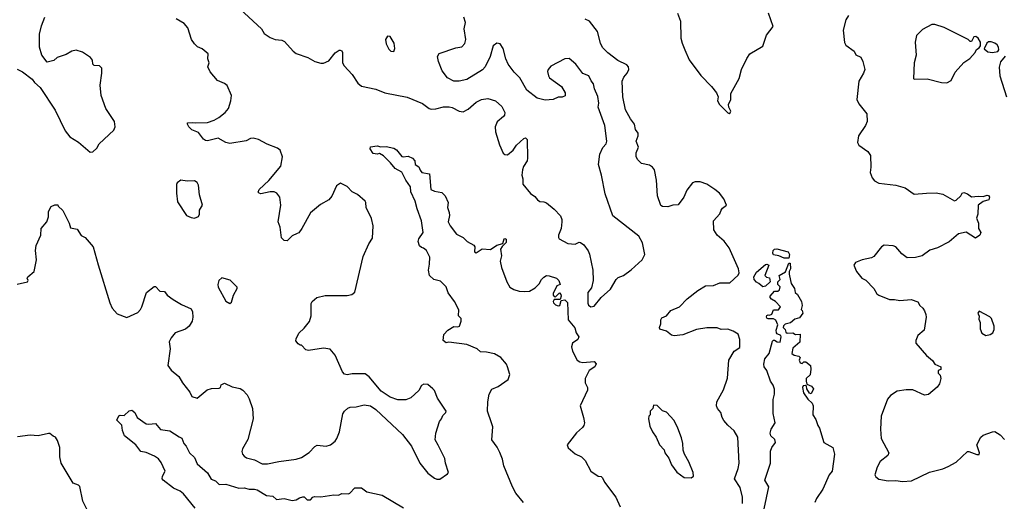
# Model space of a CAD drawing. Extents: x 2220520 to 2384350, y 721165 to 893491.
# Tile 111 of 256: x 2263004 to 2270557, y 804713 to 808406. Entities that reach past the tile are written whole.
import ezdxf

# ---------------------------------------------------------------- set-up
doc = ezdxf.new("R2010")
doc.units = 0

msp = doc.modelspace()

# ---------------------------------------------------------------- linework, layer by layer
at = {"layer": '0CON20XD'}
for points in [[(2264696.1, 808486.1), (2264860, 808335), (2264879.5, 808299.5), (2264925, 808270), (2264965, 808253.3), (2265015, 808248.8), (2265035, 808238.8), (2265102, 808165), (2265125, 808148), (2265215, 808117.1), (2265266.8, 808086.8), (2265315, 808072.5), (2265335, 808072.5), (2265375, 808090), (2265425, 808151.2), (2265455, 808173.3), (2265463, 808173), (2265475, 808167.5), (2265480, 808155), (2265480.8, 808075), (2265491.8, 808051.8), (2265555, 807986), (2265598.7, 807918.7), (2265625, 807896), (2265735, 807874.4), (2265805, 807845.6), (2265975, 807813.3), (2266095, 807762.5), (2266145, 807725.8), (2266160.9, 807720.9), (2266195, 807721.9), (2266255, 807737.1), (2266297.4, 807737.4), (2266321.7, 807731.7), (2266375, 807703.5), (2266405, 807700.6), (2266445, 807721.1), (2266505, 807774.4), (2266546.1, 807793.9), (2266595, 807802.1), (2266653, 807783), (2266701.7, 807741.7), (2266724.4, 807695), (2266722.9, 807675), (2266715.7, 807665), (2266666.1, 807623.9), (2266652.5, 807585), (2266654.5, 807545), (2266684.3, 807445.7), (2266712.1, 807382.1), (2266725, 807371.2), (2266745, 807368.8), (2266790, 807405), (2266815, 807443.3), (2266870, 807495), (2266885, 807500), (2266897, 807487), (2266899.2, 807345), (2266895.6, 807324.4), (2266868.8, 807281.2), (2266860, 807255), (2266856, 807215), (2266864, 807185), (2266863.3, 807145), (2266922.3, 807072.3), (2266955, 807050), (2266976.7, 807025), (2266995, 807012.5), (2267025, 807010), (2267045, 807000.8), (2267104.4, 806954.4), (2267152.3, 806902.3), (2267162.5, 806875), (2267162.5, 806855), (2267156.7, 806805), (2267136.2, 806755), (2267136.2, 806735), (2267143.3, 806725), (2267209.1, 806689.1), (2267265, 806685.7), (2267295, 806699.4), (2267305, 806696.9), (2267330.7, 806680.7), (2267364.6, 806634.6), (2267375, 806607.5), (2267399.4, 806485), (2267403.3, 806405), (2267391.1, 806348.9), (2267361.9, 806315), (2267362.1, 806232.1), (2267367, 806217), (2267385, 806204.2), (2267411.7, 806208.3), (2267463.8, 806275), (2267535, 806340), (2267578.8, 806415), (2267595, 806428), (2267636.6, 806443.4), (2267695, 806488.8), (2267780, 806565), (2267800, 806605), (2267780.8, 806695), (2267752.5, 806745), (2267553, 806903), (2267495, 807071.2), (2267466.7, 807215), (2267444.4, 807295), (2267454.5, 807375.5), (2267478, 807425), (2267502.9, 807455), (2267508.5, 807475), (2267492.9, 807595), (2267462, 807678), (2267442.5, 807735), (2267446.9, 807765), (2267438.2, 807818.2), (2267412.5, 807875), (2267405.7, 807915), (2267386.7, 807936.7), (2267368.8, 807975), (2267325, 807993.8), (2267268.8, 808065), (2267219.5, 808109.5), (2267185, 808106.2), (2267079.5, 808050.5), (2267056.7, 808025), (2267052.3, 808007.7), (2267059.2, 807975), (2267069.1, 807959.1), (2267160, 807895), (2267188, 807845), (2267188.3, 807821.7), (2267165, 807811.2), (2267135, 807812.5), (2267095, 807793.8), (2267035, 807788), (2266973.3, 807805), (2266895, 807866.7), (2266839.4, 807959.4), (2266796.2, 808005), (2266752, 808065), (2266734, 808105), (2266712, 808185), (2266690.5, 808220.5), (2266665, 808226.2), (2266635, 808206.7), (2266612.5, 808125), (2266574.2, 808045), (2266555, 808021.2), (2266435, 807948.8), (2266375.9, 807934.1), (2266334.2, 807934.2), (2266285, 807961.2), (2266245.8, 808015), (2266216.2, 808085), (2266208.8, 808125), (2266222.7, 808147.3), (2266348.8, 808191.2), (2266395, 808198), (2266417.4, 808222.6), (2266426.5, 808255), (2266414.4, 808335), (2266424.2, 808385), (2266410, 808425)], [(2268049.2, 808455), (2268073.1, 808395), (2268075.5, 808265), (2268084.5, 808225), (2268105.8, 808174.2), (2268138.9, 808098.9), (2268227.6, 807977.6), (2268311.2, 807895), (2268348.8, 807845), (2268361.2, 807815), (2268356.7, 807785), (2268373.3, 807755), (2268435, 807692.5), (2268445, 807687.5), (2268455, 807692.5), (2268460, 807705), (2268442.5, 807735), (2268440, 807755), (2268458.8, 807795), (2268459.5, 807840.5), (2268522, 807955), (2268540.8, 808025), (2268580.9, 808109.1), (2268605, 808143.3), (2268705, 808203.8), (2268731.7, 808288.3), (2268784.3, 808355), (2268748.8, 808455)], [(2269360.8, 808439.2), (2269341.1, 808405), (2269321.4, 808325), (2269331.7, 808231.7), (2269341.7, 808211.7), (2269403.8, 808163.8), (2269417, 808137), (2269455, 808118.8), (2269470.9, 808085), (2269485.6, 808025), (2269475.8, 807995), (2269440, 807935), (2269424.4, 807795), (2269440.3, 807760.3), (2269501.2, 807685), (2269503.8, 807625), (2269490.8, 807595), (2269438, 807515), (2269430, 807465), (2269440, 807445), (2269510, 807395), (2269531.2, 807365), (2269533.8, 807275), (2269527.5, 807235), (2269543, 807193), (2269560.7, 807170.7), (2269595, 807153.3), (2269725, 807138), (2269795.8, 807115.8), (2269865, 807068.8), (2269960, 807075), (2270035, 807078.8), (2270085, 807068.8), (2270175, 807016.7), (2270187.7, 807022.3), (2270223.9, 807056.1), (2270234.1, 807075.9), (2270245, 807080), (2270275, 807070), (2270305, 807047.5), (2270356.4, 807053.6), (2270395, 807050), (2270425, 807061.2), (2270435, 807058.8), (2270443.3, 807045), (2270437.5, 807025), (2270395, 807012.5), (2270357, 806983), (2270353.8, 806915), (2270343.3, 806885), (2270360, 806845), (2270358.8, 806805), (2270376.2, 806775), (2270370, 806755), (2270335, 806732), (2270265, 806777.5), (2270206.1, 806763.9), (2270135, 806702.5), (2270045, 806656), (2269985, 806638), (2269925.6, 806594.4), (2269875, 806582.5), (2269811.2, 806581.2), (2269770.3, 806610.3), (2269724.4, 806664.4), (2269705, 806671.9), (2269635, 806677.1), (2269614.6, 806665.4), (2269555, 806591.2), (2269539.2, 806580.8), (2269465.9, 806564.1), (2269416.1, 806543.9), (2269402.5, 806525), (2269422.5, 806475), (2269463.3, 806425), (2269495, 806410), (2269555.9, 806345.9), (2269580, 806305), (2269595, 806293.3), (2269675, 806260), (2269715, 806261.2), (2269755, 806252.9), (2269841.2, 806261.2), (2269893.9, 806243.9), (2269907.5, 806215), (2269932.5, 806195), (2269945, 806172.5), (2269956, 806145), (2269956.2, 806125), (2269942.5, 806025), (2269893.8, 805985), (2269877.5, 805945), (2269877.5, 805925), (2269960.3, 805830.3), (2270005, 805793.3), (2270024.1, 805764.1), (2270070, 805745), (2270070, 805725), (2270050, 805715), (2270050, 805695), (2270065, 805680), (2270070, 805655), (2270060, 805615), (2270041.2, 805588.8), (2269975, 805533.3), (2269945, 805526), (2269855, 805567.5), (2269805, 805568.6), (2269735, 805557.5), (2269685, 805524), (2269660.8, 805495), (2269611.4, 805365), (2269607.1, 805265), (2269612.5, 805195), (2269670, 805085), (2269662.5, 805065), (2269605, 805017.5), (2269582.5, 804975), (2269562.5, 804915), (2269570.7, 804900.7), (2269595, 804883.3), (2269665, 804870), (2269723.6, 804873.6), (2269775, 804863.8), (2269845, 804868.8), (2269983.4, 804936.6), (2270085, 804961.4), (2270125, 804979.2), (2270186.7, 805013.3), (2270275, 805093.8), (2270285, 805095.6), (2270345, 805072.2), (2270365, 805071.2), (2270367.1, 805085), (2270346.2, 805145), (2270376.2, 805205), (2270395, 805220), (2270465, 805246.7), (2270485, 805247.1), (2270523.9, 805223.9), (2270558, 805188)], [(2262985, 806378.8), (2263063, 806397), (2263070, 806405), (2263062.5, 806425), (2263067.5, 806435), (2263116.2, 806475), (2263134, 806565), (2263126.2, 806635), (2263130, 806675), (2263166.7, 806755), (2263170, 806805), (2263213.3, 806855), (2263226.2, 806895), (2263226.2, 806935), (2263245, 806972.5), (2263273.6, 806986.4), (2263296.4, 806986.4), (2263300, 806975), (2263335, 806943.8), (2263383.8, 806845), (2263395, 806810), (2263445, 806800), (2263475, 806752.5), (2263506.7, 806735), (2263568.8, 806665), (2263605, 806527.5), (2263696.2, 806235), (2263713.3, 806195), (2263751.7, 806151.7), (2263825, 806122), (2263909.5, 806160.5), (2263932, 806185), (2263941.2, 806205), (2263976.4, 806313.6), (2264035, 806360), (2264045, 806360), (2264080, 806325), (2264115, 806322.5), (2264135, 806292.5), (2264181.1, 806261.1), (2264245, 806222.5), (2264318.3, 806188.3), (2264329.2, 806165), (2264332, 806125), (2264325.8, 806095), (2264304.3, 806055.7), (2264275, 806032), (2264195.5, 806004.5), (2264165, 805967.5), (2264151.4, 805935), (2264157.5, 805882.5), (2264140, 805755), (2264165, 805717.5), (2264225, 805670), (2264252.3, 805622.3), (2264309.7, 805549.7), (2264325, 805517.5), (2264365, 805503.8), (2264443.1, 805566.9), (2264475, 805577.8), (2264535, 805580), (2264543.6, 805586.4), (2264548.8, 805605), (2264575, 805620), (2264635, 805590), (2264695, 805577.8), (2264715.4, 805565.4), (2264748.8, 805528.8), (2264765, 805500), (2264789.6, 805425), (2264795.5, 805345), (2264753, 805187), (2264712, 805115), (2264708, 805095), (2264714.3, 805074.3), (2264725, 805058.8), (2264745, 805046), (2264805, 805030), (2264865, 804999.4), (2264905, 805000), (2264992.5, 805017.5), (2265124.3, 805035.7), (2265165, 805049.2), (2265223.4, 805086.6), (2265266.8, 805133.2), (2265285, 805144.2), (2265355, 805136.2), (2265387.5, 805145), (2265423.3, 805175), (2265436.2, 805195), (2265456, 805245), (2265483.8, 805385), (2265496.1, 805403.9), (2265521.7, 805428.3), (2265540, 805435), (2265585, 805436.7), (2265647, 805453), (2265693.9, 805443.9), (2265735.8, 805415.8), (2265940, 805225), (2266008.8, 805135), (2266074.2, 805004.2), (2266135, 804930), (2266185, 804890), (2266205, 804882.5), (2266227, 804883), (2266286.4, 804923.6), (2266292.5, 804935), (2266270, 805005), (2266265, 805042.5), (2266213.7, 805143.7), (2266191.4, 805185), (2266195.8, 805235), (2266224.5, 805325.5), (2266240, 805345), (2266249.1, 805370.9), (2266273.8, 805395), (2266276.2, 805405), (2266210, 805505), (2266185, 805562.5), (2266172.5, 805575), (2266135, 805608.8), (2266105, 805612), (2266085, 805600), (2266065, 805563.3), (2266005, 805505.8), (2265965, 805492), (2265905, 805492), (2265845, 805512.5), (2265777.6, 805557.6), (2265685, 805667.1), (2265655, 805689.4), (2265555, 805690), (2265515, 805682.5), (2265495, 805687.5), (2265480, 805705), (2265424.2, 805834.2), (2265385, 805880), (2265335, 805886.7), (2265218.3, 805868.3), (2265200, 805875), (2265165, 805910), (2265155, 805910), (2265140.7, 805920.7), (2265123, 805943), (2265125, 805960), (2265145, 806002.5), (2265185, 806040), (2265227, 806093), (2265240, 806135), (2265240.7, 806229.3), (2265247.5, 806245), (2265282.5, 806275), (2265348.3, 806291.7), (2265515, 806290), (2265551.7, 806298.3), (2265575, 806317.5), (2265639.1, 806590.9), (2265682.3, 806687.7), (2265709.1, 806730.9), (2265714.2, 806825), (2265701.7, 806881.7), (2265662, 806965), (2265660, 807005), (2265653.3, 807015), (2265595, 807066.2), (2265555, 807086.2), (2265515, 807128), (2265465, 807153.8), (2265435, 807133.3), (2265397.4, 807052.6), (2265375, 807024), (2265311.2, 806988.8), (2265234.1, 806925.9), (2265167.5, 806805), (2265145, 806772.5), (2265133.3, 806766.7), (2265095, 806750), (2265055, 806710), (2265031.7, 806711.7), (2265013, 806733), (2265002.5, 806815), (2264987.5, 806855), (2265007.1, 806985), (2264999.2, 807045), (2264975.5, 807075.5), (2264955.6, 807085.6), (2264924.3, 807085.7), (2264855, 807071.2), (2264840, 807075), (2264833.6, 807083.6), (2264840, 807105), (2264915, 807172), (2265007.9, 807282.1), (2265019.2, 807355), (2265001.2, 807405), (2264981.2, 807421.2), (2264901.1, 807451.1), (2264835, 807488.6), (2264795, 807497.5), (2264775, 807495.8), (2264741.7, 807478.3), (2264615, 807458), (2264585, 807464.2), (2264527.7, 807497.7), (2264445, 807478), (2264429.5, 807479.5), (2264415, 807488.8), (2264375, 807540.8), (2264325, 807561.4), (2264302.5, 807585), (2264291.2, 807605), (2264292.5, 807615), (2264328.3, 807618.3), (2264355, 807614.4), (2264445, 807618.9), (2264495, 807635.6), (2264530.8, 807655), (2264580.8, 807695), (2264605.7, 807725), (2264624.1, 807784.1), (2264628.6, 807825), (2264595, 807901.2), (2264575, 807917.5), (2264520.7, 807940.7), (2264466.4, 808006.4), (2264447.5, 808045), (2264457.5, 808075), (2264447.5, 808105), (2264450, 808145), (2264403.6, 808183.6), (2264367.7, 808197.7), (2264345, 808220), (2264320.8, 808255), (2264293.3, 808345), (2264265, 808376.2), (2264205, 808413.8)], [(2263565, 807392), (2263595, 807422), (2263614.5, 807455.5), (2263725, 807560), (2263736.2, 807585), (2263731.2, 807625), (2263664.3, 807724.3), (2263630, 807825), (2263621.4, 807905), (2263634.2, 807995), (2263633.3, 808035), (2263615, 808051.2), (2263574.2, 808054.2), (2263566.2, 808066.2), (2263562, 808095), (2263546.4, 808116.4), (2263485, 808156), (2263438.3, 808171.7), (2263405, 808165.8), (2263360.3, 808139.7), (2263292.5, 808115), (2263265, 808093.8), (2263215, 808080), (2263174.2, 808135), (2263155.7, 808195), (2263157.1, 808295), (2263171.7, 808358.3), (2263197.5, 808425)], [(2268549.1, 804695), (2268548.9, 804745), (2268529.8, 804819.8), (2268486.2, 804885), (2268514.5, 804965.5), (2268521.8, 805005), (2268511.9, 805205), (2268485, 805254), (2268435, 805298), (2268405, 805333.8), (2268392.5, 805355), (2268382.9, 805395), (2268356.7, 805425), (2268347.8, 805445), (2268352.7, 805475), (2268403.3, 805566.7), (2268433.7, 805656.3), (2268443.3, 805795), (2268484.3, 805865), (2268528.3, 805891.7), (2268528.9, 805955), (2268515, 805994), (2268478, 806018), (2268435, 806032.2), (2268385, 806031.4), (2268354.5, 806044.5), (2268275, 806042.9), (2268195, 806031.4), (2268089.7, 805990.3), (2268025, 805982.9), (2268005, 805986.2), (2267965, 806017.5), (2267915, 806033.3), (2267911.2, 806045), (2267921.2, 806075), (2267922, 806105), (2267930.3, 806119.7), (2267965, 806136.2), (2268000, 806175), (2268065, 806203.8), (2268124.2, 806265), (2268205, 806330), (2268265, 806365.8), (2268325, 806366.7), (2268375, 806387.5), (2268451.4, 806388.6), (2268515, 806446.2), (2268521.9, 806465), (2268518.1, 806495), (2268446.9, 806656.9), (2268408.8, 806708.8), (2268354.3, 806755), (2268329.2, 806795), (2268326.1, 806863.9), (2268375, 806918), (2268385.6, 806945), (2268395, 806960.8), (2268425.6, 806984.4), (2268405, 807031.2), (2268370.8, 807075), (2268335, 807104.3), (2268275, 807144.3), (2268225, 807163.1), (2268185, 807162.2), (2268165, 807154.2), (2268120.6, 807099.4), (2268098.9, 807045), (2268055, 806986.2), (2268015, 806984), (2267975, 806971.2), (2267933.6, 806973.6), (2267921.7, 806981.7), (2267896, 807055), (2267888.8, 807175), (2267872.5, 807255), (2267858, 807275), (2267835, 807290), (2267773.2, 807303.2), (2267745, 807331.2), (2267732, 807355), (2267733.8, 807385), (2267750.5, 807429.5), (2267733.8, 807475), (2267747.5, 807515), (2267748, 807535), (2267727.5, 807565), (2267720.8, 807605), (2267688.9, 807645), (2267651.1, 807715), (2267631.1, 807815), (2267625.5, 807935), (2267637.5, 807965), (2267665, 807995.8), (2267676.6, 808023.4), (2267674.3, 808044.3), (2267660.6, 808060.6), (2267592.4, 808092.4), (2267515, 808152.5), (2267473.9, 808193.9), (2267459.5, 808225), (2267435.4, 808315.4), (2267375.7, 808395.7), (2267340.9, 808410.9)], [(2270115, 807922.5), (2270149.5, 807940.5), (2270178.8, 808005), (2270245, 808076.7), (2270291.7, 808108.3), (2270332.5, 808155), (2270343.3, 808176.7), (2270365, 808190), (2270373.8, 808206.2), (2270372.9, 808235), (2270355.3, 808265.3), (2270337.4, 808277.4), (2270323.8, 808275), (2270305, 808240), (2270295, 808240), (2270280, 808255), (2270095, 808346.2), (2270025, 808368.8), (2270000.7, 808369.3), (2269929.3, 808330.7), (2269883.3, 808285), (2269872, 808235), (2269880, 808135), (2269866, 808075), (2269860, 807955), (2269865, 807950), (2269965, 807953.3), (2270075, 807923.8), (2270115, 807922.5)], [(2265875, 808162.5), (2265882.5, 808185), (2265877.5, 808225), (2265846.4, 808276.4), (2265825, 808280), (2265810, 808255), (2265815, 808220), (2265835, 808180), (2265850, 808165), (2265875, 808162.5)], [(2270465, 808153.8), (2270508.1, 808161.9), (2270515.7, 808174.3), (2270512.7, 808195), (2270502.7, 808212.7), (2270485, 808225.5), (2270455, 808236.9), (2270435, 808236.9), (2270422.9, 808225), (2270403, 808183), (2270430.5, 808160.5), (2270465, 808153.8)], [(2270562.7, 808127.3), (2270526.7, 808083.3), (2270516.6, 808043.4), (2270523.5, 807975), (2270574.2, 807815)], [(2262985, 808026.7), (2263025, 808007.5), (2263099.3, 807949.3), (2263116.7, 807925), (2263160, 807885), (2263275, 807711.2), (2263353.3, 807555), (2263388.3, 807508.3), (2263455, 807466), (2263545, 807389.2), (2263565, 807392)], [(2266867.8, 804705), (2266808.6, 804775), (2266783.1, 804825), (2266717.5, 804985), (2266707.5, 805035), (2266686.6, 805086.6), (2266667, 805127), (2266626, 805185), (2266634, 805285), (2266624.3, 805314.3), (2266591.4, 805405), (2266594.3, 805475), (2266604.4, 805535.6), (2266625, 805572), (2266675, 805592.9), (2266751.7, 805648.3), (2266762.9, 805685), (2266747.1, 805745), (2266737.5, 805765), (2266695, 805816.2), (2266645, 805844.2), (2266585, 805856.2), (2266538.3, 805858.3), (2266512.7, 805882.7), (2266435, 805916.2), (2266295, 805933.8), (2266275, 805928.8), (2266252.5, 805945), (2266258.3, 805991.7), (2266287.5, 806025), (2266335, 806052.5), (2266365, 806050), (2266377.5, 806055), (2266390, 806095), (2266390, 806115), (2266370, 806135), (2266371.7, 806181.7), (2266340, 806245), (2266291.7, 806311.7), (2266275, 806357.5), (2266230.7, 806400.7), (2266180, 806415), (2266147.5, 806445), (2266140, 806485), (2266148.8, 806531.2), (2266150, 806585), (2266125, 806637.5), (2266102.5, 806655), (2266085, 806660), (2266071.7, 806671.7), (2266061.2, 806705), (2266066.7, 806725), (2266098.8, 806775), (2266087.1, 806865), (2266052.9, 806955), (2266037.1, 807015), (2266004.5, 807085.5), (2266003.1, 807125), (2265966.9, 807175), (2265935.8, 807235.8), (2265885, 807264.4), (2265849.5, 807309.5), (2265795, 807361.2), (2265765, 807380), (2265745, 807373.8), (2265715, 807379.2), (2265691.2, 807415), (2265695, 807430), (2265745, 807440), (2265775, 807430), (2265815, 807433.3), (2265875, 807421.2), (2265895, 807408.8), (2265935, 807358), (2265945, 807354), (2265985, 807360), (2266016.2, 807345), (2266033.8, 807325), (2266037.5, 807295), (2266065, 807277.5), (2266075, 807252.5), (2266090, 807235), (2266147.5, 807225), (2266157.5, 807105), (2266185, 807090), (2266241.7, 807081.7), (2266267.5, 807055), (2266291.2, 807005), (2266286.2, 806965), (2266298.3, 806928.3), (2266301.4, 806905), (2266291.9, 806855), (2266305, 806826), (2266355, 806760.8), (2266406.6, 806736.6), (2266436.7, 806705), (2266488.3, 806678.3), (2266496.4, 806663.6), (2266492.5, 806625), (2266505, 806617.5), (2266550.3, 806649.7), (2266616.2, 806645), (2266665, 806677.5), (2266710, 806690), (2266720, 806725), (2266725, 806728.8), (2266735, 806722.5), (2266735, 806697.5), (2266703.8, 806666.2), (2266693, 806647), (2266700, 806595), (2266688.8, 806555), (2266699.4, 806505), (2266740.5, 806395), (2266764.7, 806354.7), (2266795, 806337.3), (2266835.4, 806325.4), (2266875, 806321.2), (2266915, 806325.4), (2266959.1, 806350.9), (2266988.9, 806381.1), (2267007.5, 806415), (2267025, 806432), (2267045, 806443.3), (2267065, 806442.5), (2267122.5, 806425), (2267140, 806405), (2267150, 806375), (2267123.8, 806366.2), (2267095, 806307.5), (2267096.2, 806295), (2267105, 806282.5), (2267115, 806280), (2267145, 806312.5), (2267155, 806300), (2267156.4, 806286.4), (2267149.3, 806260.7), (2267105, 806260), (2267096.2, 806245), (2267098.8, 806235), (2267115, 806220), (2267135, 806212.5), (2267146.2, 806215), (2267157.5, 806252.5), (2267185, 806256.7), (2267205, 806236.7), (2267210.4, 806105), (2267263.2, 806043.2), (2267272.5, 806005), (2267292, 805975), (2267286, 805955), (2267245.3, 805924.7), (2267236.4, 805896.4), (2267244.6, 805865), (2267280.8, 805795), (2267301.3, 805781.3), (2267325, 805777.1), (2267410, 805785), (2267426.1, 805766.1), (2267415, 805743.8), (2267372.7, 805717.3), (2267341.1, 805655), (2267341.3, 805621.3), (2267358.6, 805585), (2267358.6, 805565), (2267303.5, 805445), (2267330, 805355), (2267336.2, 805315), (2267332.1, 805295), (2267321.5, 805278.5), (2267275, 805238.1), (2267202.5, 805145), (2267212.4, 805122.4), (2267265, 805077.1), (2267313.2, 805053.2), (2267342.5, 805025), (2267385, 804943.8), (2267442.5, 804905), (2267465, 804903.3), (2267475, 804893.3), (2267490.5, 804860.5), (2267575.7, 804745), (2267610.7, 804670.7)], [(2264345, 806884), (2264375, 806897.5), (2264383.3, 806915), (2264382.5, 806945), (2264406.7, 806985), (2264383.9, 807063.9), (2264376.4, 807136.4), (2264365, 807158.8), (2264345, 807170.8), (2264287.7, 807167.7), (2264240, 807175), (2264212.5, 807155), (2264206.4, 807143.6), (2264206.7, 807075), (2264215, 807010), (2264284.1, 806904.1), (2264318.3, 806888.3), (2264345, 806884)], [(2268867, 806577), (2268826.4, 806596.4), (2268785, 806603.3), (2268780, 806615), (2268783.3, 806635), (2268795, 806646.2), (2268811.7, 806648.3), (2268900, 806625), (2268910, 806605), (2268905, 806577.5), (2268867, 806577)], [(2268705, 806357.5), (2268674.3, 806384.3), (2268655, 806392.5), (2268638.5, 806415), (2268635.6, 806435), (2268655, 806470), (2268725, 806530), (2268735, 806532.5), (2268750, 806525), (2268720, 806445), (2268733, 806433), (2268756.4, 806426.4), (2268760, 806395), (2268725, 806362.5), (2268705, 806357.5)], [(2268715.7, 804654.3), (2268750, 804825), (2268720.8, 804875), (2268762, 805005), (2268763, 805097), (2268772.5, 805125), (2268800.8, 805165), (2268796.6, 805186.6), (2268766.7, 805215), (2268760, 805235), (2268767.1, 805265), (2268800, 805315), (2268782.7, 805387.3), (2268783.6, 805493.6), (2268793.8, 805535), (2268793.6, 805573.6), (2268783.6, 805603.6), (2268764.2, 805634.2), (2268735.8, 805715), (2268714.4, 805744.4), (2268711.9, 805765), (2268720.6, 805805), (2268753.3, 805846.7), (2268778, 805942), (2268785, 805948.8), (2268795, 805948), (2268815, 805936.2), (2268837.5, 805932.5), (2268846.2, 805975), (2268842.5, 805985), (2268815, 805996.2), (2268808, 806005), (2268806, 806025), (2268820, 806065), (2268803.3, 806103.3), (2268785, 806113.3), (2268745, 806111.2), (2268735, 806117.5), (2268732, 806128), (2268735, 806137.5), (2268745, 806142.5), (2268755, 806140), (2268773, 806147), (2268785, 806180), (2268825, 806180), (2268840, 806205), (2268802.5, 806245), (2268772, 806262), (2268760, 806275), (2268760, 806285), (2268795, 806323.3), (2268820, 806325), (2268832.5, 806335), (2268836.4, 806356.4), (2268820, 806375), (2268820, 806395), (2268836.7, 806415), (2268830, 806445), (2268878.3, 806471.7), (2268905, 806540), (2268915, 806540), (2268916.2, 806495), (2268906.7, 806475), (2268906.7, 806455), (2268916.7, 806405), (2268923, 806383), (2268947.5, 806345), (2268952.5, 806315), (2268970, 806300), (2269001.2, 806245), (2269006.2, 806215), (2268997.5, 806185), (2269006.7, 806175), (2269010, 806155), (2268985, 806120), (2268949.3, 806110.7), (2268917.8, 806082.2), (2268875, 806072), (2268861.7, 806058.3), (2268860, 806045), (2268875, 806030), (2268880.7, 806010.7), (2268892.3, 806002.3), (2268935, 806006), (2268955, 805993.3), (2268990, 805995), (2268987, 805933), (2268935, 805887.5), (2268927, 805847), (2268945, 805833.3), (2268980, 805825), (2268990, 805815), (2268982.5, 805795), (2268990, 805775), (2269005, 805770), (2269018.3, 805781.7), (2269035, 805782.5), (2269068.8, 805755), (2269073.6, 805726.4), (2269067, 805683), (2269037.5, 805655), (2269037.5, 805635), (2269042.5, 805612.5), (2269077.5, 805595), (2269092.5, 805575), (2269075, 805537.5), (2269061.7, 805541.7), (2269042.5, 805575), (2269040, 805595), (2269031.7, 805601.7), (2269015, 805597.5), (2269007.5, 805585), (2269016.7, 805545), (2269050, 805495), (2269083.3, 805465), (2269090, 805445), (2269087.5, 805375), (2269110.7, 805340.7), (2269126.7, 805295), (2269140, 805275), (2269173, 805163), (2269241.2, 805125), (2269254.4, 805075), (2269236, 804945), (2269214.3, 804915.7), (2269164.4, 804805), (2269115.7, 804735), (2269104.3, 804705)], [(2264615, 806230), (2264628.8, 806241.2), (2264643.3, 806295), (2264672.5, 806345), (2264672.5, 806355), (2264618.3, 806408.3), (2264555, 806426.7), (2264531.2, 806405), (2264524, 806375), (2264526.2, 806355), (2264585, 806247.5), (2264615, 806230)], [(2270415, 805984), (2270447.7, 805992.3), (2270467.5, 806005), (2270479.3, 806030.7), (2270480, 806055), (2270457.5, 806115), (2270445, 806127.5), (2270365, 806170), (2270352.5, 806155), (2270363, 806133), (2270360.7, 806110.7), (2270372.5, 806085), (2270371.2, 806035), (2270385, 806003.3), (2270415, 805984)], [(2264350.8, 804660.8), (2264259.7, 804769.7), (2264235, 804790), (2264183.4, 804813.4), (2264104.2, 804874.2), (2264098, 804885), (2264099.2, 804905), (2264120, 804945), (2264089.7, 805009.7), (2264068.4, 805038.4), (2264038.5, 805058.5), (2263975, 805087.1), (2263934.5, 805094.5), (2263896, 805146), (2263809.1, 805215), (2263793.5, 805255), (2263786.7, 805296.7), (2263748.8, 805335), (2263765, 805367.5), (2263775, 805372.5), (2263805, 805370), (2263843.3, 805406.7), (2263865, 805412.5), (2263886.7, 805395), (2263905, 805356.7), (2263975, 805307.5), (2263995, 805303.3), (2264045, 805310), (2264085, 805263.3), (2264155, 805254), (2264227.7, 805207.7), (2264247.3, 805197.3), (2264263.8, 805155), (2264281.2, 805135), (2264306.7, 805085), (2264345, 805050), (2264365, 805000), (2264445, 804932.5), (2264473.6, 804883.6), (2264505, 804870), (2264535, 804842.5), (2264585, 804843.8), (2264685, 804812.5), (2264725, 804817.5), (2264765, 804806), (2264805, 804806.2), (2264825, 804801.2), (2264898.3, 804758.3), (2264945, 804752), (2264975, 804725.8), (2265033.6, 804733.6), (2265095, 804720), (2265125, 804723.8), (2265149.3, 804740.7), (2265175, 804747.5), (2265187, 804747), (2265210, 804725), (2265235, 804723.3), (2265252.5, 804745), (2265265, 804750), (2265315, 804746.7), (2265415, 804763.3), (2265449.3, 804760.7), (2265475, 804773.3), (2265525, 804771.2), (2265536.7, 804775), (2265575, 804816.7), (2265625, 804816.2), (2265666.1, 804786.1), (2265785, 804758.8), (2265947, 804663)], [(2268155, 804892.5), (2268172.5, 804905), (2268170, 804935), (2268137.5, 805015), (2268102.5, 805075), (2268092.5, 805105), (2268090, 805155), (2268079.3, 805199.3), (2268052.5, 805275), (2268023.6, 805333.6), (2267965, 805397.5), (2267935, 805407.5), (2267895, 805447.5), (2267865, 805450), (2267860, 805425), (2267840, 805405), (2267840, 805375), (2267830, 805365), (2267827.5, 805345), (2267838.3, 805288.3), (2267857.5, 805245), (2267887.5, 805205), (2267912.5, 805145), (2267947, 805107), (2267952.5, 805085), (2267983.6, 805043.6), (2268003.9, 804993.9), (2268045, 804937.5), (2268100, 804895), (2268155, 804892.5)], [(2263550.6, 804590.6), (2263488, 804715), (2263466.1, 804826.1), (2263455, 804837.5), (2263415, 804852.5), (2263322.5, 805005), (2263312.9, 805055), (2263312, 805125), (2263295, 805180), (2263280, 805205), (2263261.7, 805211.7), (2263235, 805233.3), (2263225, 805233.8), (2263145.9, 805214.1), (2263085, 805220), (2262987, 805207)]]:
    msp.add_lwpolyline(points, dxfattribs=at)

doc.saveas('drawing.dxf')
